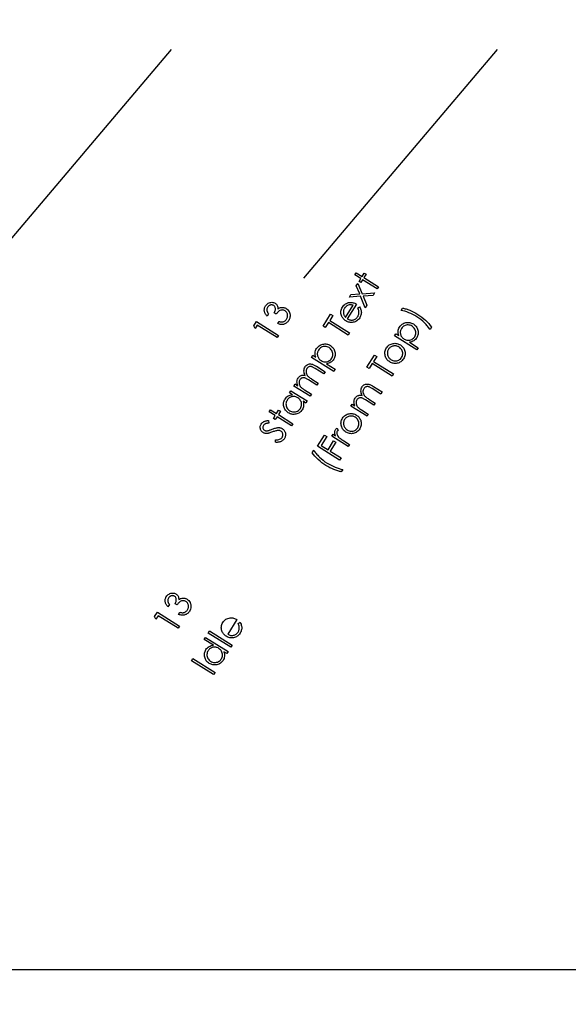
# Model space of a CAD drawing. Header units: inches. Extents: x 0.1 to 87.3, y 0.1 to 33.9.
# Tile 37 of 140: x 13.9 to 15.9, y 19 to 22.5. Entities that reach past the tile are written whole.
import ezdxf

# ---------------------------------------------------------------- set-up
doc = ezdxf.new("R2010")
doc.units = ezdxf.units.IN
doc.header["$MEASUREMENT"] = 0
doc.layers.add('DIMENSIONS', color=171, linetype='Continuous')
doc.styles.add('SLDTEXTSTYLE0', font='TXT', dxfattribs={"width": 0.75})
doc.dimstyles.new('SLDDIMSTYLE0', dxfattribs={"dimtxt": 0.125, "dimasz": 0.13, "dimexe": 0, "dimexo": 0.0625, "dimgap": 0.03125, "dimtad": 0, "dimtih": 1, "dimtoh": 1, "dimdec": 4, "dimlfac": 1.333333, "dimrnd": 1e-09, "dimzin": 4, "dimdsep": 46, "dimtxsty": 'SLDTEXTSTYLE0', "dimsah": 1, "dimcen": 0.09, "dimadec": 0, "dimazin": 1, "dimtfac": 1, "dimtdec": 4, "dimtofl": 0, "dimtmove": 0, "dimatfit": 3, "dimfxl": 0, "dimfrac": 2, "dimtolj": 1, "dimtzin": 12, "dimarcsym": 0})

# ---------------------------------------------------------------- blocks, each defined once
blk = doc.blocks.new('_D_4')
at = {"layer": 'DIMENSIONS'}
for p, q in [((2.5885, 22.5365), (2.5885, 18.9646)), ((31.3982, 22.2046), (31.3982, 18.9646)), ((2.5885, 19.0896), (16.7949, 19.0896)), ((31.3982, 19.0896), (17.4421, 19.0896))]:
    blk.add_line(p, q, dxfattribs=at)
for centre, start, end in [((17.0167, 19.0769), 153.4349, 206.5651), ((17.2202, 19.0769), 333.4349, 26.5651)]:
    blk.add_arc(centre, 0.2219, start, end, dxfattribs=at)
for points in [[(2.5885, 19.0896), (2.7185, 19.0696), (2.7185, 19.1096)], [(31.3982, 19.0896), (31.2682, 19.1096), (31.2682, 19.0696)]]:
    blk.add_solid(points, dxfattribs=at)
at = {"layer": 'DIMENSIONS', "insert": (16.8183, 19.1389), "char_height": 0.125, "attachment_point": 1, "style": 'SLDTEXTSTYLE0'}
blk.add_mtext('38.4130', dxfattribs=at)

msp = doc.modelspace()

# ---------------------------------------------------------------- linework, layer by layer
at = {"color": 6}
for p, q in [((13.731349, 21.57857), (14.42866, 22.402664)), ((14.905099, 21.57857), (15.60241, 22.402664))]:
    msp.add_line(p, q, dxfattribs=at)
at = {"color": 7, "linetype": 'Continuous', "flags": 128}
for points in [[(15.089027, 21.590984), (15.093788, 21.598609), (15.093788, 21.598609), (15.11561, 21.584974), (15.11561, 21.584974), (15.123104, 21.596956), (15.123104, 21.596956), (15.129583, 21.592899), (15.129583, 21.592899), (15.12209, 21.580918), (15.12209, 21.580918), (15.174354, 21.548259), (15.174354, 21.548259), (15.169584, 21.540635), (15.169584, 21.540635), (15.117319, 21.573293), (15.117319, 21.573293), (15.110878, 21.562983), (15.110878, 21.562983), (15.104399, 21.567039), (15.104399, 21.567039), (15.11084, 21.57735), (15.11084, 21.57735), (15.089018, 21.590984)], [(15.069428, 21.511069), (15.075091, 21.52014), (15.075091, 21.52014), (15.106585, 21.522074), (15.106585, 21.522074), (15.094529, 21.55124), (15.094529, 21.55124), (15.1002, 21.56031), (15.1002, 21.56031), (15.115562, 21.522788), (15.115562, 21.522788), (15.160522, 21.526131), (15.160522, 21.526131), (15.154794, 21.516947), (15.154794, 21.516947), (15.118886, 21.514393), (15.118886, 21.514393), (15.132483, 21.481265), (15.132483, 21.481265), (15.126868, 21.472251), (15.126868, 21.472251), (15.109909, 21.513755), (15.109909, 21.513755), (15.06942, 21.511069)], [(14.778384, 21.450799), (14.773304, 21.442705), (14.773304, 21.442705), (14.771313, 21.444809), (14.769529, 21.446968), (14.767971, 21.449147), (14.766637, 21.451363), (14.76551, 21.453635), (14.764609, 21.455926), (14.763933, 21.458274), (14.763482, 21.46064), (14.763238, 21.463025), (14.763219, 21.465373), (14.763388, 21.467683), (14.763783, 21.469955), (14.764384, 21.472209), (14.765191, 21.474425), (14.766224, 21.476603), (14.767445, 21.478744), (14.767445, 21.478744), (14.769529, 21.481693), (14.771914, 21.484303), (14.774562, 21.486594), (14.777511, 21.488547), (14.780647, 21.490125), (14.783821, 21.491233), (14.78707, 21.49189), (14.790356, 21.492078), (14.793587, 21.491853), (14.796648, 21.491214), (14.79954, 21.490181), (14.802244, 21.488754), (14.802244, 21.488754), (14.804648, 21.487026), (14.806714, 21.485073), (14.808442, 21.482876), (14.809831, 21.480453), (14.810902, 21.477786), (14.811634, 21.474894), (14.812029, 21.471758), (14.812104, 21.468396), (14.812104, 21.468396), (14.815109, 21.470331), (14.818245, 21.471814), (14.821456, 21.472885), (14.824799, 21.473523), (14.824799, 21.473523), (14.827165, 21.47373), (14.829456, 21.473767), (14.83171, 21.473598), (14.833907, 21.473242), (14.836048, 21.472678), (14.838152, 21.471946), (14.84018, 21.471007), (14.842171, 21.46988), (14.842171, 21.46988), (14.845363, 21.46757), (14.848199, 21.464866), (14.850697, 21.461748), (14.852819, 21.458255), (14.85372, 21.456396), (14.85449, 21.454518), (14.855129, 21.452602), (14.855617, 21.450668), (14.855974, 21.448696), (14.856199, 21.446705), (14.856274, 21.444677), (14.856218, 21.44263), (14.855692, 21.438555), (14.854659, 21.434555), (14.853063, 21.43063), (14.85096, 21.42678), (14.85096, 21.42678), (14.849307, 21.42432), (14.847523, 21.422085), (14.845626, 21.420075), (14.843617, 21.418291), (14.841476, 21.416714), (14.839222, 21.415361), (14.836856, 21.414235), (14.834358, 21.413333), (14.831766, 21.412676), (14.8291, 21.412263), (14.826339, 21.412112), (14.823522, 21.412225), (14.820611, 21.412601), (14.817606, 21.413221), (14.814545, 21.414103), (14.81139, 21.41523), (14.81139, 21.41523), (14.816254, 21.423005), (14.816254, 21.423005), (14.818451, 21.422385), (14.820555, 21.421897), (14.822564, 21.42154), (14.824461, 21.421333), (14.826283, 21.421277), (14.827992, 21.421333), (14.829588, 21.42154), (14.831109, 21.421897), (14.831109, 21.421897), (14.832931, 21.422535), (14.834659, 21.423343), (14.836311, 21.424301), (14.837889, 21.425446), (14.839372, 21.426761), (14.840762, 21.428245), (14.842077, 21.429878), (14.843316, 21.4317), (14.843316, 21.4317), (14.844556, 21.43386), (14.845551, 21.436001), (14.84634, 21.43816), (14.846884, 21.440301), (14.847204, 21.442423), (14.847298, 21.444564), (14.847147, 21.446687), (14.84679, 21.448809), (14.846246, 21.450875), (14.845532, 21.45279), (14.84465, 21.454593), (14.843635, 21.456264), (14.842434, 21.457804), (14.8411, 21.459213), (14.839598, 21.46049), (14.837926, 21.461635), (14.837926, 21.461635), (14.835541, 21.462913), (14.833025, 21.463795), (14.830377, 21.464321), (14.827597, 21.464452), (14.824799, 21.464208), (14.822132, 21.463607), (14.819559, 21.462612), (14.817099, 21.461241), (14.815879, 21.460377), (14.81462, 21.459326), (14.813306, 21.458105), (14.811935, 21.456678), (14.810526, 21.455081), (14.80908, 21.453316), (14.807578, 21.451344), (14.806038, 21.449203), (14.806038, 21.449203), (14.798751, 21.453767), (14.798751, 21.453767), (14.80031, 21.456509), (14.801531, 21.459269), (14.802451, 21.462067), (14.803052, 21.464884), (14.803333, 21.467608), (14.803296, 21.470124), (14.80292, 21.472396), (14.802225, 21.474443), (14.801268, 21.476284), (14.800085, 21.477918), (14.798657, 21.479326), (14.797023, 21.480528), (14.797023, 21.480528), (14.795709, 21.481261), (14.794357, 21.481824), (14.792967, 21.482237), (14.79154, 21.4825), (14.790075, 21.482613), (14.788591, 21.482556), (14.787051, 21.48235), (14.785474, 21.481974), (14.783934, 21.481467), (14.78245, 21.48081), (14.78106, 21.480002), (14.779727, 21.479082), (14.778487, 21.477993), (14.777304, 21.476772), (14.776215, 21.475401), (14.775182, 21.473899), (14.775182, 21.473899), (14.773811, 21.471307), (14.77291, 21.468678), (14.772478, 21.465974), (14.772515, 21.463232), (14.772722, 21.461823), (14.773098, 21.460377), (14.773605, 21.458894), (14.774262, 21.457372), (14.775069, 21.455795), (14.776027, 21.454161), (14.777117, 21.452508), (14.778375, 21.450799)], [(15.099193, 21.471344), (15.106509, 21.475608), (15.106509, 21.475608), (15.108425, 21.472152), (15.109965, 21.468772), (15.111148, 21.465448), (15.111937, 21.46218), (15.112388, 21.45895), (15.112538, 21.455738), (15.112369, 21.452546), (15.111899, 21.449353), (15.111111, 21.44616), (15.109965, 21.442968), (15.108463, 21.439738), (15.106622, 21.436507), (15.106622, 21.436507), (15.104293, 21.433108), (15.101796, 21.430085), (15.09911, 21.427455), (15.096274, 21.425202), (15.093251, 21.423305), (15.090058, 21.421803), (15.086697, 21.420695), (15.083166, 21.419943), (15.079579, 21.419549), (15.076086, 21.419436), (15.072668, 21.419643), (15.069344, 21.420131), (15.066095, 21.420939), (15.062921, 21.422047), (15.059822, 21.423437), (15.056817, 21.425146), (15.056817, 21.425146), (15.054132, 21.426967), (15.051634, 21.428977), (15.049362, 21.431136), (15.047315, 21.433465), (15.045456, 21.435963), (15.043822, 21.43863), (15.042394, 21.441447), (15.041174, 21.444451), (15.041174, 21.444451), (15.039972, 21.448339), (15.039239, 21.452208), (15.038976, 21.456039), (15.039164, 21.459832), (15.039822, 21.463588), (15.040948, 21.467307), (15.042526, 21.471006), (15.044573, 21.474669), (15.044573, 21.474669), (15.047033, 21.478218), (15.049737, 21.481354), (15.052686, 21.484077), (15.05586, 21.486406), (15.059278, 21.488303), (15.06294, 21.489786), (15.066827, 21.490876), (15.070959, 21.491533), (15.070959, 21.491533), (15.073964, 21.49174), (15.076968, 21.491664), (15.079992, 21.491308), (15.083016, 21.490688), (15.08602, 21.489786), (15.089044, 21.488622), (15.092086, 21.487176), (15.09511, 21.485448), (15.09511, 21.485448), (15.062113, 21.432639), (15.062113, 21.432639), (15.064705, 21.43123), (15.067316, 21.430066), (15.069926, 21.429183), (15.072536, 21.428564), (15.075147, 21.428188), (15.077757, 21.428094), (15.080368, 21.428244), (15.082997, 21.428676), (15.085551, 21.429333), (15.087955, 21.430235), (15.090208, 21.431343), (15.092331, 21.432658), (15.094284, 21.434216), (15.096105, 21.435982), (15.097777, 21.437972), (15.099298, 21.440188), (15.099298, 21.440188), (15.100594, 21.44248), (15.101664, 21.444846), (15.102528, 21.447325), (15.103185, 21.449879), (15.103617, 21.452452), (15.103824, 21.454949), (15.103805, 21.457353), (15.103542, 21.459682), (15.102998, 21.462123), (15.102096, 21.464884), (15.100819, 21.467964), (15.099185, 21.471344)], [(15.083381, 21.481223), (15.079973, 21.482181), (15.076781, 21.482763), (15.073776, 21.482988), (15.070959, 21.482857), (15.068255, 21.482368), (15.065588, 21.481542), (15.062959, 21.480378), (15.060348, 21.478856), (15.057869, 21.477054), (15.055653, 21.475025), (15.053644, 21.472753), (15.051897, 21.470255), (15.051897, 21.470255), (15.050658, 21.468077), (15.049643, 21.465879), (15.048855, 21.463626), (15.048273, 21.461353), (15.047916, 21.459044), (15.047784, 21.456715), (15.047878, 21.45433), (15.048179, 21.451926), (15.048179, 21.451926), (15.048573, 21.450161), (15.049118, 21.448376), (15.04985, 21.446592), (15.050752, 21.444789), (15.051822, 21.442987), (15.053061, 21.441165), (15.05447, 21.439324), (15.056047, 21.437484), (15.056047, 21.437484), (15.083372, 21.481223)], [(14.982626, 21.400982), (14.974897, 21.405809), (14.974897, 21.405809), (15.002128, 21.449378), (15.002128, 21.449378), (15.009847, 21.444552), (15.009847, 21.444552), (14.998786, 21.426842), (14.998786, 21.426842), (15.070488, 21.382033), (15.070488, 21.382033), (15.065436, 21.373939), (15.065436, 21.373939), (14.993734, 21.418748), (14.993734, 21.418748), (14.982616, 21.400982)], [(15.365527, 21.4025), (15.360055, 21.393767), (15.360055, 21.393767), (15.358102, 21.396809), (15.355979, 21.399833), (15.353726, 21.402875), (15.351303, 21.405918), (15.348711, 21.40896), (15.34597, 21.412002), (15.343077, 21.415064), (15.340035, 21.418106), (15.333612, 21.42404), (15.326814, 21.429674), (15.319659, 21.434952), (15.312147, 21.439928), (15.312147, 21.439928), (15.304992, 21.444191), (15.29778, 21.448079), (15.290493, 21.451572), (15.283169, 21.45469), (15.275939, 21.457375), (15.268953, 21.45961), (15.262229, 21.461338), (15.255769, 21.462615), (15.255769, 21.462615), (15.260952, 21.470934), (15.260952, 21.470934), (15.264032, 21.47039), (15.267169, 21.469714), (15.270399, 21.468925), (15.273685, 21.468023), (15.277066, 21.46699), (15.280502, 21.465845), (15.284014, 21.464568), (15.287601, 21.463178), (15.294832, 21.460098), (15.302024, 21.456624), (15.309142, 21.452793), (15.316222, 21.448567), (15.316222, 21.448567), (15.323621, 21.443703), (15.33072, 21.438539), (15.3375, 21.433074), (15.34396, 21.427327), (15.350045, 21.421355), (15.355679, 21.415233), (15.360825, 21.408941), (15.36552, 21.4025)], [(14.725401, 21.406995), (14.735145, 21.422601), (14.735145, 21.422601), (14.814566, 21.372965), (14.814566, 21.372965), (14.809646, 21.365078), (14.809646, 21.365078), (14.738, 21.409849), (14.738, 21.409849), (14.730206, 21.397379), (14.730206, 21.397379), (14.725398, 21.406995)], [(15.232332, 21.371262), (15.237013, 21.378774), (15.237013, 21.378774), (15.247812, 21.372013), (15.247812, 21.372013), (15.246385, 21.376145), (15.245427, 21.380201), (15.244976, 21.384201), (15.245014, 21.388108), (15.24554, 21.391957), (15.246554, 21.395713), (15.248075, 21.399413), (15.250066, 21.403038), (15.250066, 21.403038), (15.252131, 21.406024), (15.254404, 21.408728), (15.256883, 21.411132), (15.259587, 21.413254), (15.262498, 21.415076), (15.265615, 21.416616), (15.26894, 21.417874), (15.272489, 21.418832), (15.276114, 21.41947), (15.279663, 21.419771), (15.283156, 21.419714), (15.286612, 21.41932), (15.289973, 21.418569), (15.293297, 21.417461), (15.296565, 21.415996), (15.299758, 21.414193), (15.299758, 21.414193), (15.302856, 21.412071), (15.305655, 21.409742), (15.308152, 21.407226), (15.31035, 21.404503), (15.312265, 21.401573), (15.31388, 21.398455), (15.315195, 21.395131), (15.316228, 21.391619), (15.316941, 21.388032), (15.317279, 21.384502), (15.317279, 21.381046), (15.316923, 21.377647), (15.316209, 21.374304), (15.315157, 21.371018), (15.31373, 21.367806), (15.311965, 21.364651), (15.311965, 21.364651), (15.309636, 21.361327), (15.307044, 21.358379), (15.304152, 21.355787), (15.300997, 21.353571), (15.29756, 21.351731), (15.293861, 21.350247), (15.289898, 21.34912), (15.285654, 21.348369), (15.285654, 21.348369), (15.317242, 21.328631), (15.317242, 21.328631), (15.312547, 21.321119), (15.312547, 21.321119), (15.232318, 21.371262)], [(15.257, 21.397873), (15.255606, 21.395394), (15.254479, 21.392896), (15.253634, 21.390342), (15.253052, 21.387751), (15.252751, 21.38514), (15.252732, 21.382474), (15.252976, 21.379788), (15.253502, 21.377046), (15.254291, 21.374361), (15.255305, 21.371825), (15.256563, 21.36944), (15.258047, 21.367205), (15.259775, 21.365102), (15.261747, 21.363149), (15.263944, 21.361346), (15.266367, 21.359675), (15.266367, 21.359675), (15.269747, 21.357815), (15.273203, 21.356444), (15.276714, 21.355543), (15.280283, 21.35513), (15.283851, 21.355205), (15.287344, 21.355787), (15.290762, 21.356858), (15.294105, 21.358416), (15.297241, 21.360407), (15.300058, 21.362698), (15.302499, 21.365327), (15.304622, 21.368276), (15.304622, 21.368276), (15.306293, 21.371412), (15.307533, 21.374699), (15.308303, 21.378135), (15.308622, 21.381722), (15.30849, 21.385347), (15.307852, 21.388915), (15.306744, 21.392389), (15.305147, 21.395789), (15.303157, 21.398981), (15.300847, 21.401798), (15.298218, 21.404277), (15.295269, 21.406399), (15.295269, 21.406399), (15.292058, 21.408127), (15.288677, 21.409423), (15.285128, 21.410268), (15.281409, 21.410662), (15.277691, 21.410606), (15.274104, 21.41008), (15.270667, 21.409066), (15.267381, 21.407601), (15.26432, 21.405723), (15.261559, 21.40347), (15.259118, 21.400859), (15.256995, 21.397873)], [(14.933572, 21.293624), (14.938255, 21.301136), (14.938255, 21.301136), (14.949053, 21.294375), (14.949053, 21.294375), (14.947626, 21.298507), (14.946668, 21.302563), (14.946218, 21.306563), (14.946255, 21.31047), (14.946781, 21.31432), (14.947795, 21.318076), (14.949316, 21.321775), (14.951307, 21.3254), (14.951307, 21.3254), (14.953373, 21.328386), (14.955645, 21.33109), (14.958124, 21.333494), (14.960828, 21.335616), (14.963739, 21.337438), (14.966857, 21.338978), (14.970181, 21.340236), (14.97373, 21.341194), (14.977355, 21.341832), (14.980904, 21.342133), (14.984397, 21.342076), (14.987853, 21.341682), (14.991215, 21.340931), (14.994539, 21.339823), (14.997806, 21.338358), (15.000999, 21.336555), (15.000999, 21.336555), (15.004098, 21.334433), (15.006896, 21.332104), (15.009394, 21.329588), (15.011591, 21.326865), (15.013506, 21.323935), (15.015122, 21.320817), (15.016436, 21.317493), (15.017469, 21.313982), (15.018183, 21.310395), (15.018521, 21.306864), (15.018521, 21.303408), (15.018164, 21.300009), (15.01745, 21.296666), (15.016399, 21.29338), (15.014971, 21.290168), (15.013206, 21.287013), (15.013206, 21.287013), (15.010877, 21.283689), (15.008286, 21.280741), (15.005393, 21.278149), (15.002238, 21.275933), (14.998802, 21.274093), (14.995102, 21.272609), (14.991139, 21.271482), (14.986895, 21.270731), (14.986895, 21.270731), (15.018483, 21.250993), (15.018483, 21.250993), (15.013788, 21.243481), (15.013788, 21.243481), (14.93356, 21.293624)], [(15.202877, 21.327532), (15.205107, 21.330762), (15.207548, 21.333635), (15.210215, 21.33619), (15.213089, 21.338387), (15.216187, 21.340265), (15.219493, 21.341805), (15.223023, 21.342988), (15.22676, 21.343852), (15.22676, 21.343852), (15.230235, 21.344321), (15.233653, 21.344472), (15.237014, 21.344303), (15.240338, 21.343814), (15.243587, 21.343007), (15.246799, 21.34188), (15.249935, 21.340453), (15.253034, 21.338687), (15.253034, 21.338687), (15.255982, 21.336659), (15.258649, 21.334424), (15.261072, 21.331983), (15.263231, 21.329335), (15.265109, 21.32648), (15.266724, 21.323419), (15.268095, 21.320151), (15.269185, 21.316677), (15.269955, 21.313109), (15.270349, 21.309578), (15.270368, 21.306085), (15.269992, 21.302592), (15.269222, 21.299137), (15.268077, 21.295719), (15.266555, 21.292319), (15.26464, 21.288939), (15.26464, 21.288939), (15.262443, 21.285728), (15.260039, 21.282854), (15.257447, 21.280319), (15.254686, 21.278103), (15.2517, 21.276244), (15.248545, 21.274704), (15.245202, 21.273483), (15.241653, 21.272619), (15.238047, 21.272074), (15.234517, 21.271868), (15.231061, 21.271999), (15.227681, 21.27245), (15.224357, 21.27322), (15.221108, 21.274328), (15.217934, 21.275755), (15.214816, 21.277521), (15.214816, 21.277521), (15.211887, 21.27953), (15.209239, 21.281709), (15.206835, 21.284094), (15.204694, 21.286667), (15.202797, 21.289427), (15.201182, 21.292376), (15.199811, 21.295512), (15.198703, 21.298836), (15.198703, 21.298836), (15.19782, 21.302592), (15.197351, 21.306292), (15.197257, 21.309954), (15.197595, 21.31356), (15.198309, 21.317128), (15.199435, 21.32064), (15.200957, 21.324114), (15.202872, 21.327532)], [(14.95824, 21.320235), (14.956847, 21.317756), (14.95572, 21.315259), (14.954875, 21.312704), (14.954293, 21.310113), (14.953992, 21.307502), (14.953974, 21.304836), (14.954218, 21.30215), (14.954744, 21.299408), (14.955532, 21.296723), (14.956547, 21.294187), (14.957805, 21.291802), (14.959288, 21.289567), (14.961016, 21.287464), (14.962988, 21.285511), (14.965185, 21.283708), (14.967608, 21.282037), (14.967608, 21.282037), (14.970988, 21.280177), (14.974444, 21.278806), (14.977956, 21.277905), (14.981524, 21.277492), (14.985092, 21.277567), (14.988585, 21.278149), (14.992003, 21.27922), (14.995346, 21.280778), (14.998482, 21.282769), (15.001299, 21.28506), (15.003741, 21.287689), (15.005863, 21.290638), (15.005863, 21.290638), (15.007534, 21.293774), (15.008774, 21.297061), (15.009544, 21.300497), (15.009863, 21.304084), (15.009732, 21.307709), (15.009093, 21.311277), (15.007985, 21.314751), (15.006389, 21.318151), (15.004398, 21.321343), (15.002088, 21.32416), (14.999459, 21.326639), (14.996511, 21.328761), (14.996511, 21.328761), (14.993299, 21.330489), (14.989919, 21.331785), (14.986369, 21.33263), (14.982651, 21.333024), (14.978932, 21.332968), (14.975345, 21.332442), (14.971909, 21.331428), (14.968622, 21.329963), (14.965561, 21.328085), (14.9628, 21.325832), (14.960359, 21.323221), (14.958237, 21.320235)], [(15.210283, 21.322912), (15.208938, 21.320546), (15.207886, 21.318104), (15.207079, 21.315625), (15.206572, 21.31309), (15.206309, 21.310498), (15.206328, 21.30785), (15.206609, 21.305165), (15.207154, 21.302404), (15.207962, 21.2997), (15.208976, 21.297165), (15.210234, 21.29478), (15.211699, 21.292545), (15.213389, 21.29046), (15.215305, 21.288526), (15.217427, 21.28676), (15.219793, 21.285145), (15.219793, 21.285145), (15.223042, 21.28338), (15.226422, 21.282065), (15.229953, 21.281202), (15.233596, 21.280788), (15.23724, 21.280845), (15.240733, 21.281371), (15.244094, 21.282347), (15.247287, 21.283793), (15.250273, 21.285671), (15.252977, 21.287887), (15.255362, 21.290479), (15.257466, 21.293427), (15.257466, 21.293427), (15.259194, 21.29662), (15.260471, 21.299907), (15.261297, 21.303306), (15.261654, 21.306799), (15.26156, 21.310311), (15.260978, 21.313747), (15.259907, 21.317128), (15.258348, 21.320414), (15.256377, 21.323532), (15.254067, 21.326311), (15.2514, 21.32879), (15.248395, 21.330931), (15.248395, 21.330931), (15.245897, 21.33234), (15.243381, 21.333466), (15.240808, 21.334349), (15.238197, 21.33495), (15.235531, 21.335269), (15.232845, 21.335344), (15.230103, 21.335138), (15.227324, 21.334668), (15.224601, 21.333955), (15.222065, 21.333035), (15.21968, 21.331889), (15.217464, 21.330537), (15.215417, 21.32894), (15.213539, 21.327156), (15.211812, 21.325147), (15.210272, 21.322912)], [(14.869142, 21.190526), (14.873813, 21.198019), (14.873813, 21.198019), (14.883954, 21.191671), (14.883954, 21.191671), (14.882583, 21.195296), (14.881588, 21.198714), (14.881006, 21.201906), (14.880818, 21.204911), (14.880818, 21.204911), (14.881118, 21.208742), (14.881888, 21.212404), (14.883147, 21.215841), (14.884893, 21.219109), (14.884893, 21.219109), (14.886302, 21.221156), (14.887898, 21.222996), (14.889663, 21.224668), (14.891616, 21.226151), (14.893663, 21.227428), (14.895748, 21.228424), (14.897851, 21.229175), (14.899992, 21.229644), (14.902265, 21.229851), (14.9048, 21.229795), (14.90758, 21.229475), (14.910603, 21.228874), (14.910603, 21.228874), (14.908612, 21.232912), (14.907166, 21.236931), (14.906302, 21.240912), (14.905983, 21.244875), (14.906227, 21.248744), (14.906979, 21.252462), (14.908237, 21.255974), (14.910021, 21.259336), (14.910021, 21.259336), (14.912068, 21.262171), (14.914378, 21.264594), (14.91697, 21.266585), (14.919824, 21.268162), (14.922885, 21.269289), (14.926059, 21.269946), (14.929346, 21.270078), (14.932745, 21.26974), (14.934548, 21.269364), (14.936463, 21.268801), (14.93851, 21.268068), (14.940689, 21.267148), (14.942999, 21.26604), (14.94544, 21.264763), (14.947994, 21.263317), (14.95068, 21.261683), (14.95068, 21.261683), (14.982756, 21.241645), (14.982756, 21.241645), (14.977948, 21.233926), (14.977948, 21.233926), (14.945872, 21.253965), (14.945872, 21.253965), (14.943581, 21.255373), (14.941459, 21.256613), (14.939506, 21.257683), (14.937684, 21.258622), (14.936031, 21.259373), (14.934548, 21.259993), (14.933214, 21.260444), (14.932031, 21.260725), (14.929853, 21.260988), (14.927693, 21.260894), (14.925571, 21.260462), (14.923449, 21.259674), (14.921439, 21.258566), (14.919599, 21.25712), (14.917927, 21.255336), (14.916425, 21.253232), (14.916425, 21.253232), (14.914941, 21.250415), (14.913927, 21.247467), (14.913401, 21.244368), (14.913364, 21.241138), (14.913796, 21.237908), (14.914678, 21.234828), (14.916031, 21.231879), (14.917833, 21.229062), (14.918998, 21.227654), (14.920406, 21.22617), (14.922096, 21.22463), (14.924068, 21.222996), (14.926284, 21.221287), (14.928782, 21.219503), (14.931543, 21.217644), (14.934566, 21.21571), (14.934566, 21.21571), (14.957572, 21.201324), (14.957572, 21.201324), (14.952877, 21.193812), (14.952877, 21.193812), (14.92281, 21.212611), (14.92281, 21.212611), (14.920237, 21.214188), (14.917871, 21.215578), (14.915674, 21.216818), (14.913664, 21.217869), (14.911843, 21.218733), (14.910228, 21.219428), (14.908781, 21.219954), (14.907523, 21.220311), (14.905232, 21.220649), (14.90296, 21.22063), (14.900725, 21.220254), (14.898528, 21.219503), (14.896443, 21.218414), (14.894565, 21.216987), (14.892856, 21.215221), (14.891354, 21.213118), (14.891354, 21.213118), (14.889945, 21.210414), (14.888968, 21.207559), (14.888461, 21.204517), (14.888386, 21.201324), (14.888781, 21.198113), (14.889626, 21.195052), (14.890922, 21.192084), (14.892668, 21.189267), (14.893776, 21.187859), (14.895091, 21.186413), (14.89665, 21.184929), (14.898415, 21.183408), (14.900387, 21.18183), (14.902603, 21.180215), (14.905025, 21.178563), (14.907673, 21.176854), (14.907673, 21.176854), (14.932557, 21.161304), (14.932557, 21.161304), (14.927881, 21.153811), (14.927881, 21.153811), (14.869137, 21.190526)], [(15.140616, 21.253357), (15.132896, 21.258184), (15.132896, 21.258184), (15.160127, 21.301753), (15.160127, 21.301753), (15.167846, 21.296927), (15.167846, 21.296927), (15.156784, 21.279217), (15.156784, 21.279217), (15.228487, 21.234408), (15.228487, 21.234408), (15.223435, 21.226314), (15.223435, 21.226314), (15.151733, 21.271123), (15.151733, 21.271123), (15.140615, 21.253357)], [(14.858611, 21.173673), (14.917351, 21.136958), (14.917351, 21.136958), (14.912693, 21.129502), (14.912693, 21.129502), (14.90259, 21.135813), (14.90259, 21.135813), (14.903773, 21.131681), (14.904505, 21.127606), (14.904787, 21.123624), (14.904618, 21.119718), (14.903998, 21.115906), (14.902947, 21.112169), (14.901425, 21.108525), (14.899453, 21.104976), (14.899453, 21.104976), (14.897406, 21.102009), (14.895134, 21.099323), (14.892655, 21.096938), (14.88997, 21.094835), (14.887059, 21.093013), (14.883941, 21.091492), (14.880617, 21.090271), (14.877086, 21.089332), (14.873481, 21.088712), (14.869912, 21.088449), (14.866401, 21.088543), (14.862926, 21.088975), (14.859508, 21.089764), (14.856147, 21.090909), (14.852841, 21.092412), (14.849574, 21.094252), (14.849574, 21.094252), (14.84655, 21.096337), (14.843808, 21.098628), (14.841367, 21.101126), (14.839207, 21.10383), (14.837329, 21.106741), (14.835752, 21.109859), (14.834456, 21.113183), (14.833442, 21.116713), (14.832747, 21.120319), (14.832427, 21.12385), (14.832446, 21.127324), (14.832803, 21.130742), (14.833535, 21.134104), (14.834606, 21.13739), (14.836033, 21.14062), (14.837817, 21.143775), (14.837817, 21.143775), (14.840221, 21.147193), (14.842907, 21.150198), (14.845855, 21.152771), (14.849085, 21.154949), (14.852597, 21.156715), (14.856372, 21.158048), (14.860428, 21.158968), (14.864748, 21.159457), (14.864748, 21.159457), (14.853949, 21.166217), (14.853949, 21.166217), (14.858607, 21.173673)], [(15.074271, 21.118328), (15.078944, 21.125821), (15.078944, 21.125821), (15.089085, 21.119474), (15.089085, 21.119474), (15.087714, 21.123098), (15.086719, 21.126516), (15.086137, 21.129709), (15.085949, 21.132714), (15.085949, 21.132714), (15.08625, 21.136545), (15.087019, 21.140207), (15.088278, 21.143644), (15.090024, 21.146911), (15.090024, 21.146911), (15.091433, 21.148958), (15.093029, 21.150799), (15.094794, 21.15247), (15.096748, 21.153954), (15.098795, 21.155231), (15.100879, 21.156226), (15.102983, 21.156977), (15.105123, 21.157447), (15.107396, 21.157653), (15.109931, 21.157597), (15.112711, 21.157278), (15.115734, 21.156677), (15.115734, 21.156677), (15.113743, 21.160715), (15.112297, 21.164734), (15.111434, 21.168715), (15.111114, 21.172678), (15.111358, 21.176546), (15.11211, 21.180265), (15.113368, 21.183777), (15.115152, 21.187138), (15.115152, 21.187138), (15.117199, 21.189974), (15.119509, 21.192397), (15.122101, 21.194387), (15.124955, 21.195965), (15.128016, 21.197092), (15.13119, 21.197749), (15.134477, 21.19788), (15.137876, 21.197542), (15.139679, 21.197167), (15.141594, 21.196603), (15.143641, 21.195871), (15.14582, 21.194951), (15.14813, 21.193843), (15.150571, 21.192566), (15.153125, 21.19112), (15.155811, 21.189486), (15.155811, 21.189486), (15.187887, 21.169447), (15.187887, 21.169447), (15.183079, 21.161729), (15.183079, 21.161729), (15.151003, 21.181767), (15.151003, 21.181767), (15.148712, 21.183176), (15.14659, 21.184415), (15.144637, 21.185486), (15.142815, 21.186425), (15.141162, 21.187176), (15.139679, 21.187795), (15.138345, 21.188246), (15.137162, 21.188528), (15.134984, 21.188791), (15.132824, 21.188697), (15.130702, 21.188265), (15.12858, 21.187476), (15.12657, 21.186368), (15.12473, 21.184922), (15.123058, 21.183138), (15.121556, 21.181035), (15.121556, 21.181035), (15.120072, 21.178218), (15.119058, 21.175269), (15.118532, 21.17217), (15.118495, 21.16894), (15.118927, 21.16571), (15.119809, 21.16263), (15.121162, 21.159682), (15.122965, 21.156865), (15.124129, 21.155456), (15.125537, 21.153973), (15.127228, 21.152433), (15.129199, 21.150799), (15.131416, 21.14909), (15.133913, 21.147306), (15.136674, 21.145446), (15.139698, 21.143512), (15.139698, 21.143512), (15.162703, 21.129127), (15.162703, 21.129127), (15.158008, 21.121615), (15.158008, 21.121615), (15.127941, 21.140413), (15.127941, 21.140413), (15.125368, 21.141991), (15.123002, 21.143381), (15.120805, 21.14462), (15.118795, 21.145672), (15.116974, 21.146536), (15.115359, 21.147231), (15.113913, 21.147756), (15.112654, 21.148113), (15.110363, 21.148451), (15.108091, 21.148432), (15.105856, 21.148057), (15.103659, 21.147306), (15.101574, 21.146216), (15.099696, 21.144789), (15.097987, 21.143024), (15.096485, 21.14092), (15.096485, 21.14092), (15.095076, 21.138216), (15.0941, 21.135362), (15.093593, 21.132319), (15.093517, 21.129127), (15.093912, 21.125915), (15.094757, 21.122854), (15.096053, 21.119887), (15.097799, 21.11707), (15.098907, 21.115661), (15.100222, 21.114215), (15.101781, 21.112732), (15.103546, 21.11121), (15.105518, 21.109633), (15.107734, 21.108018), (15.110157, 21.106365), (15.112804, 21.104656), (15.112804, 21.104656), (15.137688, 21.089106), (15.137688, 21.089106), (15.133012, 21.081613), (15.133012, 21.081613), (15.074268, 21.118328)], [(14.845502, 21.139813), (14.843752, 21.136601), (14.842475, 21.133259), (14.841667, 21.129803), (14.84131, 21.126216), (14.841423, 21.12261), (14.842043, 21.11908), (14.843132, 21.115643), (14.84471, 21.112262), (14.8467, 21.109107), (14.84901, 21.10629), (14.851658, 21.103811), (14.854625, 21.101689), (14.854625, 21.101689), (14.857818, 21.099961), (14.86118, 21.098684), (14.864729, 21.097839), (14.868466, 21.097445), (14.872222, 21.097501), (14.875847, 21.098027), (14.879321, 21.099022), (14.882645, 21.100487), (14.885744, 21.102365), (14.888505, 21.104581), (14.890927, 21.107135), (14.893012, 21.110046), (14.893012, 21.110046), (14.89474, 21.113239), (14.896017, 21.116582), (14.896843, 21.120094), (14.897237, 21.123775), (14.897181, 21.127455), (14.896636, 21.130986), (14.895622, 21.134385), (14.89412, 21.137615), (14.892186, 21.140658), (14.889838, 21.143419), (14.887096, 21.145916), (14.883941, 21.148151), (14.883941, 21.148151), (14.881387, 21.149597), (14.878795, 21.15078), (14.876166, 21.151682), (14.873537, 21.15232), (14.870851, 21.152677), (14.868166, 21.152752), (14.865443, 21.152546), (14.862682, 21.152076), (14.859997, 21.151344), (14.857461, 21.150386), (14.855095, 21.149203), (14.85286, 21.147794), (14.850794, 21.146142), (14.848879, 21.144264), (14.847113, 21.14216), (14.845498, 21.139813)], [(14.780749, 21.097648), (14.785518, 21.105273), (14.785518, 21.105273), (14.80734, 21.091639), (14.80734, 21.091639), (14.814833, 21.10362), (14.814833, 21.10362), (14.821312, 21.099564), (14.821312, 21.099564), (14.813819, 21.087582), (14.813819, 21.087582), (14.866084, 21.054924), (14.866084, 21.054924), (14.861314, 21.047299), (14.861314, 21.047299), (14.809049, 21.079957), (14.809049, 21.079957), (14.802608, 21.069647), (14.802608, 21.069647), (14.796128, 21.073704), (14.796128, 21.073704), (14.80257, 21.084014), (14.80257, 21.084014), (14.780748, 21.097648)], [(14.803671, 20.987957), (14.80384, 20.997234), (14.80384, 20.997234), (14.808046, 20.99714), (14.811896, 20.997365), (14.81537, 20.99791), (14.818488, 20.998774), (14.821211, 20.999976), (14.823596, 21.001497), (14.825606, 21.003338), (14.827239, 21.005516), (14.827239, 21.005516), (14.828347, 21.007563), (14.829193, 21.009685), (14.829756, 21.011882), (14.830056, 21.014174), (14.830075, 21.016446), (14.829812, 21.018624), (14.829249, 21.020672), (14.828404, 21.022625), (14.827315, 21.024428), (14.826056, 21.026043), (14.824573, 21.027432), (14.82292, 21.028634), (14.82292, 21.028634), (14.820835, 21.029705), (14.818563, 21.030418), (14.816084, 21.030794), (14.813417, 21.030813), (14.813417, 21.030813), (14.811427, 21.030644), (14.809229, 21.030306), (14.806863, 21.029836), (14.80429, 21.029198), (14.801548, 21.028428), (14.7986, 21.027489), (14.795482, 21.026418), (14.792158, 21.025179), (14.792158, 21.025179), (14.788872, 21.023939), (14.785848, 21.022869), (14.783125, 21.02193), (14.780665, 21.02116), (14.778468, 21.02054), (14.776571, 21.020071), (14.774937, 21.019751), (14.773585, 21.019582), (14.773585, 21.019582), (14.771557, 21.019488), (14.769566, 21.019526), (14.76765, 21.019733), (14.765772, 21.020089), (14.763951, 21.020578), (14.762185, 21.021235), (14.760458, 21.022024), (14.758805, 21.022981), (14.758805, 21.022981), (14.756364, 21.024709), (14.754241, 21.0267), (14.75242, 21.028897), (14.750899, 21.031357), (14.749734, 21.033987), (14.748964, 21.036747), (14.74857, 21.039602), (14.748551, 21.042569), (14.748908, 21.045536), (14.74964, 21.048428), (14.750748, 21.051208), (14.752213, 21.053893), (14.752213, 21.053893), (14.75411, 21.056541), (14.756307, 21.058889), (14.758786, 21.060917), (14.761566, 21.062645), (14.763106, 21.063396), (14.764796, 21.064072), (14.766655, 21.064673), (14.768664, 21.065218), (14.770824, 21.065669), (14.773134, 21.066063), (14.775613, 21.066363), (14.778242, 21.066608), (14.778242, 21.066608), (14.779125, 21.057048), (14.779125, 21.057048), (14.777022, 21.056842), (14.775068, 21.056598), (14.773266, 21.056297), (14.771613, 21.055978), (14.770111, 21.055621), (14.768758, 21.055227), (14.767575, 21.054776), (14.766524, 21.054307), (14.764683, 21.053217), (14.763049, 21.051903), (14.761584, 21.050363), (14.760326, 21.048616), (14.760326, 21.048616), (14.759068, 21.046212), (14.758335, 21.04379), (14.758073, 21.041367), (14.758335, 21.038926), (14.759049, 21.036616), (14.760157, 21.034606), (14.761678, 21.032841), (14.763613, 21.031376), (14.763613, 21.031376), (14.764946, 21.030644), (14.766336, 21.030062), (14.767782, 21.029611), (14.769303, 21.02931), (14.770956, 21.029198), (14.772796, 21.029254), (14.774843, 21.029517), (14.777059, 21.029949), (14.777059, 21.029949), (14.777829, 21.030174), (14.7789, 21.030512), (14.780252, 21.031001), (14.781904, 21.031602), (14.783839, 21.032315), (14.786074, 21.033179), (14.78859, 21.034156), (14.791407, 21.035264), (14.791407, 21.035264), (14.794825, 21.036559), (14.798074, 21.037705), (14.801135, 21.038663), (14.804027, 21.03947), (14.806732, 21.04009), (14.809267, 21.040541), (14.811614, 21.040823), (14.813793, 21.040935), (14.81584, 21.040898), (14.817812, 21.040747), (14.819709, 21.040484), (14.821549, 21.04009), (14.823296, 21.039564), (14.824986, 21.038945), (14.826582, 21.038193), (14.828122, 21.037311), (14.828122, 21.037311), (14.830188, 21.035883), (14.832047, 21.034287), (14.8337, 21.032541), (14.835165, 21.030625), (14.836442, 21.02854), (14.837493, 21.026306), (14.838357, 21.02392), (14.839033, 21.021366), (14.839465, 21.018756), (14.839653, 21.016164), (14.839597, 21.013629), (14.839277, 21.011112), (14.838695, 21.008652), (14.83785, 21.006211), (14.836761, 21.003807), (14.835428, 21.001441), (14.835428, 21.001441), (14.834244, 20.999694), (14.832986, 20.99806), (14.831615, 20.996539), (14.830169, 20.995149), (14.82861, 20.993872), (14.826958, 20.992708), (14.825211, 20.991656), (14.823371, 20.990736), (14.821418, 20.989929), (14.819314, 20.989252), (14.817079, 20.988708), (14.814676, 20.988313), (14.81214, 20.988013), (14.809474, 20.987863), (14.806638, 20.987844), (14.80367, 20.987957)], [(15.044929, 21.074748), (15.04715, 21.077979), (15.049592, 21.080852), (15.052258, 21.083406), (15.055132, 21.085603), (15.058231, 21.087481), (15.061536, 21.089021), (15.065066, 21.090204), (15.068804, 21.091068), (15.068804, 21.091068), (15.072278, 21.091538), (15.075696, 21.091688), (15.079058, 21.091519), (15.082382, 21.091031), (15.085631, 21.090223), (15.088842, 21.089096), (15.091978, 21.087669), (15.095077, 21.085904), (15.095077, 21.085904), (15.098025, 21.083875), (15.100692, 21.081641), (15.103115, 21.079199), (15.105275, 21.076551), (15.107153, 21.073697), (15.108768, 21.070636), (15.110139, 21.067368), (15.111228, 21.063894), (15.111998, 21.060325), (15.112392, 21.056795), (15.112411, 21.053302), (15.112035, 21.049808), (15.111265, 21.046353), (15.11012, 21.042935), (15.108599, 21.039536), (15.106683, 21.036155), (15.106683, 21.036155), (15.104486, 21.032944), (15.102082, 21.030071), (15.09949, 21.027535), (15.09673, 21.025319), (15.093744, 21.02346), (15.090589, 21.02192), (15.087246, 21.020699), (15.083696, 21.019836), (15.080091, 21.019291), (15.07656, 21.019084), (15.073104, 21.019216), (15.069724, 21.019667), (15.0664, 21.020436), (15.063151, 21.021545), (15.059977, 21.022972), (15.05686, 21.024737), (15.05686, 21.024737), (15.05393, 21.026747), (15.051282, 21.028925), (15.048878, 21.03131), (15.046737, 21.033883), (15.04484, 21.036644), (15.043225, 21.039592), (15.041854, 21.042728), (15.040746, 21.046052), (15.040746, 21.046052), (15.039864, 21.049808), (15.039394, 21.053508), (15.0393, 21.05717), (15.039638, 21.060776), (15.040352, 21.064344), (15.041479, 21.067856), (15.043, 21.07133), (15.044916, 21.074748)], [(15.052321, 21.070128), (15.050981, 21.067762), (15.04993, 21.065321), (15.049122, 21.062842), (15.048615, 21.060307), (15.048352, 21.057715), (15.048371, 21.055067), (15.048653, 21.052381), (15.049197, 21.049621), (15.050005, 21.046916), (15.051019, 21.044381), (15.052277, 21.041996), (15.053742, 21.039761), (15.055432, 21.037677), (15.057348, 21.035742), (15.05947, 21.033977), (15.061836, 21.032362), (15.061836, 21.032362), (15.065085, 21.030596), (15.068466, 21.029282), (15.071996, 21.028418), (15.07564, 21.028005), (15.079283, 21.028061), (15.082776, 21.028587), (15.086138, 21.029564), (15.08933, 21.03101), (15.092316, 21.032888), (15.095021, 21.035104), (15.097406, 21.037695), (15.099509, 21.040644), (15.099509, 21.040644), (15.101237, 21.043836), (15.102514, 21.047123), (15.10334, 21.050522), (15.103697, 21.054015), (15.103603, 21.057527), (15.103021, 21.060964), (15.101951, 21.064344), (15.100392, 21.067631), (15.09842, 21.070748), (15.09611, 21.073528), (15.093443, 21.076007), (15.090438, 21.078148), (15.090438, 21.078148), (15.087941, 21.079556), (15.085424, 21.080683), (15.082851, 21.081566), (15.080241, 21.082167), (15.077574, 21.082486), (15.074888, 21.082561), (15.072147, 21.082354), (15.069367, 21.081885), (15.066644, 21.081171), (15.064109, 21.080251), (15.061724, 21.079105), (15.059508, 21.077753), (15.057461, 21.076157), (15.055583, 21.074373), (15.053855, 21.072363), (15.052315, 21.070128)], [(15.006266, 21.009505), (15.011089, 21.017224), (15.011089, 21.017224), (15.019672, 21.011853), (15.019672, 21.011853), (15.018395, 21.015083), (15.017456, 21.018181), (15.016873, 21.021111), (15.016629, 21.023891), (15.016742, 21.02652), (15.017193, 21.02898), (15.018, 21.03129), (15.019127, 21.03345), (15.019127, 21.03345), (15.020254, 21.034971), (15.021643, 21.036379), (15.023334, 21.037694), (15.025306, 21.038896), (15.025306, 21.038896), (15.029212, 21.030989), (15.029212, 21.030989), (15.028047, 21.030126), (15.027071, 21.02928), (15.026282, 21.028435), (15.025681, 21.027628), (15.025681, 21.027628), (15.024705, 21.025637), (15.024141, 21.02344), (15.023991, 21.021017), (15.024235, 21.018388), (15.024968, 21.015627), (15.026282, 21.012829), (15.028123, 21.009956), (15.030545, 21.007026), (15.030545, 21.007026), (15.031747, 21.005805), (15.033306, 21.004434), (15.035221, 21.002913), (15.037475, 21.001223), (15.040067, 20.999383), (15.043015, 20.997392), (15.04632, 20.995232), (15.049964, 20.992922), (15.049964, 20.992922), (15.069833, 20.980509), (15.069833, 20.980509), (15.065007, 20.97279), (15.065007, 20.97279), (15.006263, 21.009505)], [(14.955043, 20.973536), (14.979903, 21.01333), (14.979903, 21.01333), (14.987735, 21.008429), (14.987735, 21.008429), (14.96779, 20.976503), (14.96779, 20.976503), (14.992618, 20.96099), (14.992618, 20.96099), (15.012562, 20.992917), (15.012562, 20.992917), (15.020393, 20.988015), (15.020393, 20.988015), (15.000449, 20.956089), (15.000449, 20.956089), (15.03938, 20.931769), (15.03938, 20.931769), (15.03446, 20.9239), (15.03446, 20.9239), (14.955039, 20.973536)], [(14.935867, 20.950661), (14.941318, 20.959413), (14.941318, 20.959413), (14.94329, 20.956389), (14.945393, 20.953366), (14.947666, 20.950323), (14.950107, 20.947281), (14.95268, 20.944239), (14.955403, 20.941196), (14.958295, 20.938154), (14.961338, 20.935093), (14.96776, 20.929139), (14.974559, 20.923524), (14.981695, 20.918228), (14.989207, 20.91327), (14.989207, 20.91327), (14.996362, 20.909007), (15.003574, 20.90512), (15.010861, 20.901608), (15.018185, 20.89849), (15.025434, 20.895805), (15.03242, 20.89357), (15.039143, 20.891823), (15.045604, 20.890546), (15.045604, 20.890546), (15.04042, 20.882227), (15.04042, 20.882227), (15.037359, 20.88279), (15.034223, 20.883466), (15.030993, 20.884274), (15.027706, 20.885194), (15.024345, 20.886227), (15.020908, 20.887373), (15.017396, 20.888631), (15.013809, 20.890021), (15.006579, 20.893101), (14.999424, 20.896537), (14.992287, 20.900368), (14.985226, 20.904575), (14.985226, 20.904575), (14.977789, 20.909458), (14.97069, 20.914641), (14.963892, 20.920106), (14.957413, 20.925853), (14.951328, 20.931825), (14.945713, 20.937966), (14.940548, 20.944239), (14.935853, 20.950661)]]:
    msp.add_lwpolyline(points, dxfattribs=at)
at = {"color": 6, "linetype": 'Continuous', "flags": 128}
for points in [[(14.421361, 20.404073), (14.416281, 20.395979), (14.416281, 20.395979), (14.41429, 20.398082), (14.412506, 20.400242), (14.410948, 20.40242), (14.409614, 20.404636), (14.408487, 20.406909), (14.407586, 20.4092), (14.40691, 20.411547), (14.406459, 20.413914), (14.406215, 20.416299), (14.406196, 20.418646), (14.406365, 20.420956), (14.40676, 20.423229), (14.407361, 20.425482), (14.408168, 20.427698), (14.409201, 20.429877), (14.410422, 20.432018), (14.410422, 20.432018), (14.412506, 20.434966), (14.414891, 20.437577), (14.417539, 20.439868), (14.420488, 20.441821), (14.423624, 20.443398), (14.426798, 20.444506), (14.430047, 20.445164), (14.433333, 20.445351), (14.436564, 20.445126), (14.439625, 20.444488), (14.442517, 20.443455), (14.445221, 20.442027), (14.445221, 20.442027), (14.447625, 20.4403), (14.449691, 20.438347), (14.451419, 20.436149), (14.452808, 20.433727), (14.453879, 20.43106), (14.454611, 20.428168), (14.455006, 20.425031), (14.455081, 20.42167), (14.455081, 20.42167), (14.458086, 20.423604), (14.461222, 20.425088), (14.464433, 20.426158), (14.467776, 20.426797), (14.467776, 20.426797), (14.470142, 20.427003), (14.472434, 20.427041), (14.474687, 20.426872), (14.476884, 20.426515), (14.479025, 20.425952), (14.481129, 20.425219), (14.483157, 20.42428), (14.485148, 20.423153), (14.485148, 20.423153), (14.48834, 20.420844), (14.491176, 20.418139), (14.493674, 20.415022), (14.495796, 20.411529), (14.496697, 20.409669), (14.497467, 20.407791), (14.498106, 20.405876), (14.498594, 20.403941), (14.498951, 20.40197), (14.499176, 20.399979), (14.499251, 20.397951), (14.499195, 20.395904), (14.498669, 20.391828), (14.497636, 20.387828), (14.49604, 20.383903), (14.493937, 20.380053), (14.493937, 20.380053), (14.492284, 20.377593), (14.4905, 20.375358), (14.488603, 20.373349), (14.486594, 20.371565), (14.484453, 20.369987), (14.482199, 20.368635), (14.479833, 20.367508), (14.477335, 20.366607), (14.474743, 20.365949), (14.472077, 20.365536), (14.469316, 20.365386), (14.466499, 20.365499), (14.463588, 20.365874), (14.460583, 20.366494), (14.457522, 20.367377), (14.454367, 20.368504), (14.454367, 20.368504), (14.459231, 20.376278), (14.459231, 20.376278), (14.461428, 20.375659), (14.463532, 20.37517), (14.465541, 20.374814), (14.467438, 20.374607), (14.46926, 20.374551), (14.470969, 20.374607), (14.472565, 20.374814), (14.474086, 20.37517), (14.474086, 20.37517), (14.475908, 20.375809), (14.477636, 20.376617), (14.479288, 20.377574), (14.480866, 20.37872), (14.482349, 20.380034), (14.483739, 20.381518), (14.485054, 20.383152), (14.486293, 20.384974), (14.486293, 20.384974), (14.487533, 20.387133), (14.488528, 20.389274), (14.489317, 20.391434), (14.489861, 20.393575), (14.490181, 20.395697), (14.490275, 20.397838), (14.490124, 20.39996), (14.489768, 20.402082), (14.489223, 20.404148), (14.488509, 20.406064), (14.487627, 20.407867), (14.486612, 20.409538), (14.485411, 20.411078), (14.484077, 20.412486), (14.482575, 20.413763), (14.480903, 20.414909), (14.480903, 20.414909), (14.478518, 20.416186), (14.476002, 20.417069), (14.473354, 20.417595), (14.470574, 20.417726), (14.467776, 20.417482), (14.465109, 20.416881), (14.462536, 20.415886), (14.460076, 20.414515), (14.458856, 20.413651), (14.457597, 20.412599), (14.456283, 20.411378), (14.454912, 20.409951), (14.453503, 20.408355), (14.452057, 20.406589), (14.450555, 20.404618), (14.449015, 20.402477), (14.449015, 20.402477), (14.441728, 20.40704), (14.441728, 20.40704), (14.443287, 20.409782), (14.444508, 20.412543), (14.445428, 20.415341), (14.446029, 20.418158), (14.44631, 20.420881), (14.446273, 20.423398), (14.445897, 20.42567), (14.445202, 20.427717), (14.444245, 20.429557), (14.443062, 20.431191), (14.441634, 20.4326), (14.44, 20.433802), (14.44, 20.433802), (14.438686, 20.434534), (14.437334, 20.435098), (14.435944, 20.435511), (14.434517, 20.435774), (14.433052, 20.435886), (14.431568, 20.43583), (14.430028, 20.435623), (14.428451, 20.435248), (14.426911, 20.434741), (14.425427, 20.434083), (14.424037, 20.433276), (14.422704, 20.432356), (14.421464, 20.431266), (14.420281, 20.430046), (14.419192, 20.428675), (14.418159, 20.427172), (14.418159, 20.427172), (14.416788, 20.424581), (14.415887, 20.421952), (14.415455, 20.419247), (14.415492, 20.416505), (14.415699, 20.415097), (14.416075, 20.413651), (14.416582, 20.412167), (14.417239, 20.410646), (14.418047, 20.409068), (14.419004, 20.407435), (14.420094, 20.405782), (14.421352, 20.404073)], [(14.368378, 20.360268), (14.378122, 20.375875), (14.378122, 20.375875), (14.457543, 20.326239), (14.457543, 20.326239), (14.452623, 20.318351), (14.452623, 20.318351), (14.380977, 20.363123), (14.380977, 20.363123), (14.373183, 20.350653), (14.373183, 20.350653), (14.368375, 20.360268)], [(14.668558, 20.33573), (14.675877, 20.339993), (14.675877, 20.339993), (14.677792, 20.336538), (14.679332, 20.333157), (14.680515, 20.329833), (14.681304, 20.326566), (14.681755, 20.323335), (14.681905, 20.320124), (14.681736, 20.316931), (14.681267, 20.313739), (14.680478, 20.310546), (14.679332, 20.307354), (14.67783, 20.304123), (14.675989, 20.300893), (14.675989, 20.300893), (14.673661, 20.297494), (14.671163, 20.294471), (14.668477, 20.291841), (14.665642, 20.289588), (14.662618, 20.287691), (14.659425, 20.286189), (14.656064, 20.285081), (14.652533, 20.284329), (14.648946, 20.283935), (14.645453, 20.283822), (14.642035, 20.284029), (14.638711, 20.284517), (14.635462, 20.285325), (14.632288, 20.286433), (14.629189, 20.287822), (14.626185, 20.289531), (14.626185, 20.289531), (14.623499, 20.291353), (14.621001, 20.293363), (14.618729, 20.295522), (14.616682, 20.297851), (14.614823, 20.300349), (14.613189, 20.303015), (14.611762, 20.305832), (14.610541, 20.308837), (14.610541, 20.308837), (14.609339, 20.312725), (14.608607, 20.316593), (14.608344, 20.320425), (14.608531, 20.324218), (14.609189, 20.327974), (14.610316, 20.331693), (14.611893, 20.335392), (14.61394, 20.339054), (14.61394, 20.339054), (14.6164, 20.342604), (14.619105, 20.34574), (14.622053, 20.348463), (14.625227, 20.350792), (14.628645, 20.352689), (14.632307, 20.354172), (14.636194, 20.355262), (14.640326, 20.355919), (14.640326, 20.355919), (14.643331, 20.356125), (14.646336, 20.35605), (14.649359, 20.355693), (14.652383, 20.355074), (14.655388, 20.354172), (14.658411, 20.353008), (14.661454, 20.351562), (14.664477, 20.349834), (14.664477, 20.349834), (14.631481, 20.297025), (14.631481, 20.297025), (14.634072, 20.295616), (14.636683, 20.294452), (14.639293, 20.293569), (14.641904, 20.292949), (14.644514, 20.292574), (14.647124, 20.29248), (14.649735, 20.29263), (14.652364, 20.293062), (14.654918, 20.293719), (14.657322, 20.294621), (14.659576, 20.295729), (14.661698, 20.297043), (14.663651, 20.298602), (14.665473, 20.300367), (14.667144, 20.302358), (14.668665, 20.304574), (14.668665, 20.304574), (14.669961, 20.306865), (14.671031, 20.309232), (14.671895, 20.311711), (14.672553, 20.314265), (14.672985, 20.316838), (14.673191, 20.319335), (14.673172, 20.321739), (14.672909, 20.324068), (14.672365, 20.326509), (14.671463, 20.32927), (14.670186, 20.33235), (14.668552, 20.33573)], [(14.551231, 20.285768), (14.632648, 20.234874), (14.632648, 20.234874), (14.627991, 20.227418), (14.627991, 20.227418), (14.617887, 20.233728), (14.617887, 20.233728), (14.61907, 20.229597), (14.619784, 20.225521), (14.620066, 20.22154), (14.619897, 20.217634), (14.619296, 20.213803), (14.618225, 20.210084), (14.616723, 20.206441), (14.614751, 20.202891), (14.614751, 20.202891), (14.612704, 20.199924), (14.610432, 20.197239), (14.607953, 20.194835), (14.605267, 20.19275), (14.602356, 20.190928), (14.599239, 20.189407), (14.595915, 20.188168), (14.592384, 20.187229), (14.588778, 20.186609), (14.58521, 20.186346), (14.581698, 20.18644), (14.578224, 20.186872), (14.574806, 20.187661), (14.571444, 20.188806), (14.568139, 20.190309), (14.564871, 20.192149), (14.564871, 20.192149), (14.561848, 20.194234), (14.559106, 20.196525), (14.556664, 20.199023), (14.554505, 20.201727), (14.552627, 20.204638), (14.551049, 20.207755), (14.549753, 20.211079), (14.548739, 20.21461), (14.548044, 20.218216), (14.547725, 20.221765), (14.547725, 20.22524), (14.548101, 20.228658), (14.548814, 20.232019), (14.549903, 20.235306), (14.551312, 20.238536), (14.553096, 20.241691), (14.553096, 20.241691), (14.5555, 20.245109), (14.558185, 20.248095), (14.561134, 20.250687), (14.564364, 20.252846), (14.567876, 20.254612), (14.571651, 20.255945), (14.575707, 20.256865), (14.580045, 20.257372), (14.580045, 20.257372), (14.546561, 20.278312), (14.546561, 20.278312), (14.551218, 20.285768)], [(14.560988, 20.301418), (14.565711, 20.308987), (14.565711, 20.308987), (14.647141, 20.258093), (14.647141, 20.258093), (14.642408, 20.250524), (14.642408, 20.250524), (14.560978, 20.301418)], [(14.560791, 20.237728), (14.559031, 20.234498), (14.557753, 20.231155), (14.556946, 20.2277), (14.556589, 20.224113), (14.556702, 20.220526), (14.557322, 20.216995), (14.558411, 20.213558), (14.559988, 20.210178), (14.561979, 20.207023), (14.564289, 20.204206), (14.566937, 20.201727), (14.569904, 20.199605), (14.569904, 20.199605), (14.573097, 20.197877), (14.576477, 20.1966), (14.580027, 20.195755), (14.583764, 20.195361), (14.58752, 20.195417), (14.591144, 20.195943), (14.594619, 20.196938), (14.597943, 20.198403), (14.601042, 20.200281), (14.603802, 20.202497), (14.606225, 20.205051), (14.608309, 20.207962), (14.608309, 20.207962), (14.610018, 20.211155), (14.611295, 20.214497), (14.612122, 20.218009), (14.612516, 20.22169), (14.61246, 20.225371), (14.611915, 20.228902), (14.610901, 20.232301), (14.609399, 20.235531), (14.607464, 20.238573), (14.605136, 20.241334), (14.602394, 20.243832), (14.599239, 20.246067), (14.599239, 20.246067), (14.596685, 20.247513), (14.594093, 20.248696), (14.591464, 20.249597), (14.588834, 20.250236), (14.586149, 20.250593), (14.583463, 20.250668), (14.58074, 20.250461), (14.57798, 20.249992), (14.575294, 20.249259), (14.572759, 20.248302), (14.570374, 20.247118), (14.568158, 20.24571), (14.566073, 20.244057), (14.564157, 20.242179), (14.562392, 20.240076), (14.560777, 20.237728)], [(14.50136, 20.201509), (14.506316, 20.209453), (14.506316, 20.209453), (14.585737, 20.159817), (14.585737, 20.159817), (14.580779, 20.151873), (14.580779, 20.151873), (14.501358, 20.201509)]]:
    msp.add_lwpolyline(points, dxfattribs=at)

# ---------------------------------------------------------------- dimensions: what is measured, and where the dimension line sits
at = {"layer": 'DIMENSIONS'}
dim = msp.add_linear_dim(base=(31.39821, 19.089632), p1=(2.588479, 22.586453), p2=(31.39821, 22.254554), text='(<>)', dimstyle='SLDDIMSTYLE0', dxfattribs=at)
dim.commit()
dim.dimension.update_dxf_attribs({"geometry": '_D_4', "text_midpoint": (17.118469, 19.089632), "dimtype": 160})

doc.saveas('drawing.dxf')
